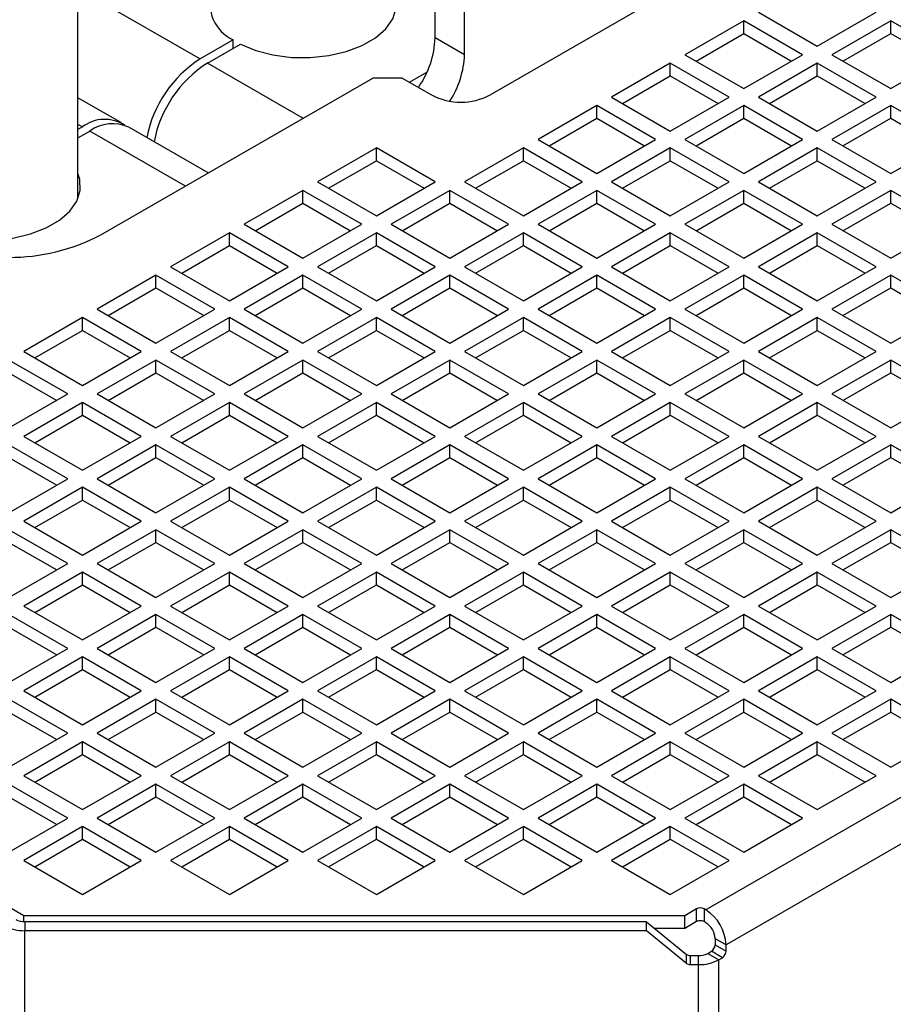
# Model space of a CAD drawing. Header units: millimetres. Extents: x 16 to 577, y 6 to 416.
# Tile 58 of 119: x 351 to 363, y 323 to 336. Entities that reach past the tile are written whole.
import ezdxf

# ---------------------------------------------------------------- set-up
doc = ezdxf.new("R2010")
doc.units = ezdxf.units.MM

msp = doc.modelspace()

# ---------------------------------------------------------------- linework, layer by layer
at = {"color": 7, "linetype": 'Continuous', "lineweight": 25}
for p, q in [((351.8029, 333.7611), (351.8029, 348.7755)), ((356.7148, 335.9759), (356.7148, 338.3089)), ((357.1189, 335.7426), (357.1189, 338.0756)), ((357.4724, 335.1886), (361.9171, 337.7545)), ((351.8661, 336.6173), (353.4823, 335.6842)), ((361.1595, 336.3258), (361.9676, 335.8592)), ((361.9676, 335.8592), (362.7757, 336.3258)), ((360.9575, 336.2091), (360.1493, 335.7426)), ((361.7656, 335.7426), (360.9575, 336.2091)), ((360.9575, 336.0342), (360.9575, 336.2091)), ((362.9778, 336.2091), (362.1696, 335.7426)), ((363.7859, 335.7426), (362.9778, 336.2091)), ((362.9778, 336.0342), (362.9778, 336.2091)), ((360.3009, 335.6551), (360.9575, 336.0342)), ((360.9575, 336.0342), (361.614, 335.6551)), ((362.3212, 335.6551), (362.9778, 336.0342)), ((362.9778, 336.0342), (363.6343, 335.6551)), ((353.9383, 335.9475), (353.4823, 335.6842)), ((353.5834, 335.6259), (354.0393, 335.8892)), ((353.9383, 335.8308), (353.9383, 335.9475)), ((357.1189, 335.7426), (356.7148, 335.9759)), ((354.8965, 334.8679), (353.5834, 335.6259)), ((359.9473, 335.626), (359.1392, 335.1595)), ((360.7554, 335.1595), (359.9473, 335.626)), ((359.9473, 335.451), (359.9473, 335.626)), ((360.1493, 335.7426), (360.9575, 335.2761)), ((360.9575, 335.2761), (361.7656, 335.7426)), ((361.9676, 335.626), (361.1595, 335.1595)), ((362.7757, 335.1595), (361.9676, 335.626)), ((361.9676, 335.451), (361.9676, 335.626)), ((362.1696, 335.7426), (362.9778, 335.2761)), ((362.9778, 335.2761), (363.7859, 335.7426)), ((356.3613, 335.3635), (356.601, 335.5019)), ((352.1186, 333.2642), (355.8562, 335.4219)), ((356.2603, 335.4219), (355.8562, 335.4219)), ((356.2603, 335.4219), (356.6643, 335.1886)), ((359.2907, 335.072), (359.9473, 335.451)), ((359.9473, 335.451), (360.6039, 335.072)), ((361.311, 335.072), (361.9676, 335.451)), ((361.9676, 335.451), (362.6242, 335.072)), ((352.4018, 334.8043), (351.8029, 335.15)), ((359.1392, 335.1595), (359.9473, 334.6929)), ((359.9473, 334.6929), (360.7554, 335.1595)), ((361.1595, 335.1595), (361.9676, 334.6929)), ((361.9676, 334.6929), (362.7757, 335.1595)), ((358.9372, 335.0428), (358.129, 334.5763)), ((359.7453, 334.5763), (358.9372, 335.0428)), ((358.9372, 334.8679), (358.9372, 335.0428)), ((360.9575, 335.0428), (360.1493, 334.5763)), ((361.7656, 334.5763), (360.9575, 335.0428)), ((360.9575, 334.8679), (360.9575, 335.0428)), ((362.9778, 335.0428), (362.1696, 334.5763)), ((363.7859, 334.5763), (362.9778, 335.0428)), ((362.9778, 334.8679), (362.9778, 335.0428)), ((358.2806, 334.4888), (358.9372, 334.8679)), ((358.9372, 334.8679), (359.5937, 334.4888)), ((360.3009, 334.4888), (360.9575, 334.8679)), ((360.9575, 334.8679), (361.614, 334.4888)), ((362.3212, 334.4888), (362.9778, 334.8679)), ((362.9778, 334.8679), (363.6343, 334.4888)), ((351.8029, 334.7877), (351.8661, 334.7512)), ((351.8661, 334.7512), (351.8029, 334.7147)), ((351.8029, 334.5981), (351.9671, 334.6929)), ((353.2803, 333.9348), (351.9671, 334.6929)), ((353.594, 334.116), (352.5028, 334.7459)), ((358.129, 334.5763), (358.9372, 334.1098)), ((358.9372, 334.1098), (359.7453, 334.5763)), ((360.1493, 334.5763), (360.9575, 334.1098)), ((360.9575, 334.1098), (361.7656, 334.5763)), ((362.1696, 334.5763), (362.9778, 334.1098)), ((362.9778, 334.1098), (363.7859, 334.5763)), ((355.9067, 334.4597), (355.0986, 333.9932)), ((356.7148, 333.9932), (355.9067, 334.4597)), ((355.9067, 334.2847), (355.9067, 334.4597)), ((357.927, 334.4597), (357.1189, 333.9932)), ((358.7351, 333.9932), (357.927, 334.4597)), ((357.927, 334.2847), (357.927, 334.4597)), ((359.9473, 334.4597), (359.1392, 333.9932)), ((360.7554, 333.9932), (359.9473, 334.4597)), ((359.9473, 334.2847), (359.9473, 334.4597)), ((361.9676, 334.4597), (361.1595, 333.9932)), ((362.7757, 333.9932), (361.9676, 334.4597)), ((361.9676, 334.2847), (361.9676, 334.4597)), ((355.2501, 333.9057), (355.9067, 334.2847)), ((355.9067, 334.2847), (356.5633, 333.9057)), ((357.2704, 333.9057), (357.927, 334.2847)), ((357.927, 334.2847), (358.5836, 333.9057)), ((359.2907, 333.9057), (359.9473, 334.2847)), ((359.9473, 334.2847), (360.6039, 333.9057)), ((361.311, 333.9057), (361.9676, 334.2847)), ((361.9676, 334.2847), (362.6242, 333.9057)), ((355.0986, 333.9932), (355.9067, 333.5266)), ((355.9067, 333.5266), (356.7148, 333.9932)), ((357.1189, 333.9932), (357.927, 333.5266)), ((357.927, 333.5266), (358.7351, 333.9932)), ((359.1392, 333.9932), (359.9473, 333.5266)), ((359.9473, 333.5266), (360.7554, 333.9932)), ((361.1595, 333.9932), (361.9676, 333.5266)), ((361.9676, 333.5266), (362.7757, 333.9932)), ((354.8966, 333.8765), (354.0884, 333.41)), ((355.7047, 333.41), (354.8966, 333.8765)), ((354.8966, 333.7016), (354.8966, 333.8765)), ((356.9169, 333.8765), (356.1087, 333.41)), ((357.725, 333.41), (356.9169, 333.8765)), ((356.9169, 333.7016), (356.9169, 333.8765)), ((358.9372, 333.8765), (358.129, 333.41)), ((359.7453, 333.41), (358.9372, 333.8765)), ((358.9372, 333.7016), (358.9372, 333.8765)), ((360.9575, 333.8765), (360.1493, 333.41)), ((361.7656, 333.41), (360.9575, 333.8765)), ((360.9575, 333.7016), (360.9575, 333.8765)), ((362.9778, 333.8765), (362.1696, 333.41)), ((363.7859, 333.41), (362.9778, 333.8765)), ((362.9778, 333.7016), (362.9778, 333.8765)), ((354.24, 333.3225), (354.8966, 333.7016)), ((354.8966, 333.7016), (355.5531, 333.3225)), ((356.2603, 333.3225), (356.9169, 333.7016)), ((356.9169, 333.7016), (357.5734, 333.3225)), ((358.2806, 333.3225), (358.9372, 333.7016)), ((358.9372, 333.7016), (359.5937, 333.3225)), ((360.3009, 333.3225), (360.9575, 333.7016)), ((360.9575, 333.7016), (361.614, 333.3225)), ((362.3212, 333.3225), (362.9778, 333.7016)), ((362.9778, 333.7016), (363.6343, 333.3225)), ((354.0884, 333.41), (354.8966, 332.9435)), ((354.8966, 332.9435), (355.7047, 333.41)), ((356.1087, 333.41), (356.9169, 332.9435)), ((356.9169, 332.9435), (357.725, 333.41)), ((358.129, 333.41), (358.9372, 332.9435)), ((358.9372, 332.9435), (359.7453, 333.41)), ((360.1493, 333.41), (360.9575, 332.9435)), ((360.9575, 332.9435), (361.7656, 333.41)), ((362.1696, 333.41), (362.9778, 332.9435)), ((362.9778, 332.9435), (363.7859, 333.41)), ((353.8864, 333.2934), (353.0783, 332.8269)), ((354.6945, 332.8269), (353.8864, 333.2934)), ((353.8864, 333.1184), (353.8864, 333.2934)), ((355.9067, 333.2934), (355.0986, 332.8269)), ((356.7148, 332.8269), (355.9067, 333.2934)), ((355.9067, 333.1184), (355.9067, 333.2934)), ((357.927, 333.2934), (357.1189, 332.8269)), ((358.7351, 332.8269), (357.927, 333.2934)), ((357.927, 333.1184), (357.927, 333.2934)), ((359.9473, 333.2934), (359.1392, 332.8269)), ((360.7554, 332.8269), (359.9473, 333.2934)), ((359.9473, 333.1184), (359.9473, 333.2934)), ((361.9676, 333.2934), (361.1595, 332.8269)), ((362.7757, 332.8269), (361.9676, 333.2934)), ((361.9676, 333.1184), (361.9676, 333.2934)), ((353.2298, 332.7394), (353.8864, 333.1184)), ((353.8864, 333.1184), (354.543, 332.7394)), ((355.2501, 332.7394), (355.9067, 333.1184)), ((355.9067, 333.1184), (356.5633, 332.7394)), ((357.2704, 332.7394), (357.927, 333.1184)), ((357.927, 333.1184), (358.5836, 332.7394)), ((359.2907, 332.7394), (359.9473, 333.1184)), ((359.9473, 333.1184), (360.6039, 332.7394)), ((361.311, 332.7394), (361.9676, 333.1184)), ((361.9676, 333.1184), (362.6242, 332.7394)), ((353.0783, 332.8269), (353.8864, 332.3603)), ((353.8864, 332.3603), (354.6945, 332.8269)), ((355.0986, 332.8269), (355.9067, 332.3603)), ((355.9067, 332.3603), (356.7148, 332.8269)), ((357.1189, 332.8269), (357.927, 332.3603)), ((357.927, 332.3603), (358.7351, 332.8269)), ((359.1392, 332.8269), (359.9473, 332.3603)), ((359.9473, 332.3603), (360.7554, 332.8269)), ((361.1595, 332.8269), (361.9676, 332.3603)), ((361.9676, 332.3603), (362.7757, 332.8269)), ((352.8762, 332.7102), (352.0681, 332.2437)), ((353.6844, 332.2437), (352.8762, 332.7102)), ((352.8762, 332.5353), (352.8762, 332.7102)), ((354.8966, 332.7102), (354.0884, 332.2437)), ((355.7047, 332.2437), (354.8966, 332.7102)), ((354.8966, 332.5353), (354.8966, 332.7102)), ((356.9169, 332.7102), (356.1087, 332.2437)), ((357.725, 332.2437), (356.9169, 332.7102)), ((356.9169, 332.5353), (356.9169, 332.7102)), ((358.9372, 332.7102), (358.129, 332.2437)), ((359.7453, 332.2437), (358.9372, 332.7102)), ((358.9372, 332.5353), (358.9372, 332.7102)), ((360.9575, 332.7102), (360.1493, 332.2437)), ((361.7656, 332.2437), (360.9575, 332.7102)), ((360.9575, 332.5353), (360.9575, 332.7102)), ((362.9778, 332.7102), (362.1696, 332.2437)), ((363.7859, 332.2437), (362.9778, 332.7102)), ((362.9778, 332.5353), (362.9778, 332.7102)), ((352.2197, 332.1562), (352.8762, 332.5353)), ((352.8762, 332.5353), (353.5328, 332.1562)), ((354.24, 332.1562), (354.8966, 332.5353)), ((354.8966, 332.5353), (355.5531, 332.1562)), ((356.2603, 332.1562), (356.9169, 332.5353)), ((356.9169, 332.5353), (357.5734, 332.1562)), ((358.2806, 332.1562), (358.9372, 332.5353)), ((358.9372, 332.5353), (359.5937, 332.1562)), ((360.3009, 332.1562), (360.9575, 332.5353)), ((360.9575, 332.5353), (361.614, 332.1562)), ((362.3212, 332.1562), (362.9778, 332.5353)), ((362.9778, 332.5353), (363.6343, 332.1562)), ((352.0681, 332.2437), (352.8762, 331.7772)), ((352.8762, 331.7772), (353.6844, 332.2437)), ((354.0884, 332.2437), (354.8966, 331.7772)), ((354.8966, 331.7772), (355.7047, 332.2437)), ((356.1087, 332.2437), (356.9169, 331.7772)), ((356.9169, 331.7772), (357.725, 332.2437)), ((358.129, 332.2437), (358.9372, 331.7772)), ((358.9372, 331.7772), (359.7453, 332.2437)), ((360.1493, 332.2437), (360.9575, 331.7772)), ((360.9575, 331.7772), (361.7656, 332.2437)), ((362.1696, 332.2437), (362.9778, 331.7772)), ((362.9778, 331.7772), (363.7859, 332.2437)), ((351.8661, 332.1271), (351.058, 331.6606)), ((352.6742, 331.6606), (351.8661, 332.1271)), ((351.8661, 331.9521), (351.8661, 332.1271)), ((353.8864, 332.1271), (353.0783, 331.6606)), ((354.6945, 331.6606), (353.8864, 332.1271)), ((353.8864, 331.9521), (353.8864, 332.1271)), ((355.9067, 332.1271), (355.0986, 331.6606)), ((356.7148, 331.6606), (355.9067, 332.1271)), ((355.9067, 331.9521), (355.9067, 332.1271)), ((357.927, 332.1271), (357.1189, 331.6606)), ((358.7351, 331.6606), (357.927, 332.1271)), ((357.927, 331.9521), (357.927, 332.1271)), ((359.9473, 332.1271), (359.1392, 331.6606)), ((360.7554, 331.6606), (359.9473, 332.1271)), ((359.9473, 331.9521), (359.9473, 332.1271)), ((361.9676, 332.1271), (361.1595, 331.6606)), ((362.7757, 331.6606), (361.9676, 332.1271)), ((361.9676, 331.9521), (361.9676, 332.1271)), ((351.2095, 331.5731), (351.8661, 331.9521)), ((351.8661, 331.9521), (352.5227, 331.5731)), ((353.2298, 331.5731), (353.8864, 331.9521)), ((353.8864, 331.9521), (354.543, 331.5731)), ((355.2501, 331.5731), (355.9067, 331.9521)), ((355.9067, 331.9521), (356.5633, 331.5731)), ((357.2704, 331.5731), (357.927, 331.9521)), ((357.927, 331.9521), (358.5836, 331.5731)), ((359.2907, 331.5731), (359.9473, 331.9521)), ((359.9473, 331.9521), (360.6039, 331.5731)), ((361.311, 331.5731), (361.9676, 331.9521)), ((361.9676, 331.9521), (362.6242, 331.5731)), ((351.058, 331.6606), (351.8661, 331.1941)), ((351.8661, 331.1941), (352.6742, 331.6606)), ((353.0783, 331.6606), (353.8864, 331.1941)), ((353.8864, 331.1941), (354.6945, 331.6606)), ((355.0986, 331.6606), (355.9067, 331.1941)), ((355.9067, 331.1941), (356.7148, 331.6606)), ((357.1189, 331.6606), (357.927, 331.1941)), ((357.927, 331.1941), (358.7351, 331.6606)), ((359.1392, 331.6606), (359.9473, 331.1941)), ((359.9473, 331.1941), (360.7554, 331.6606)), ((361.1595, 331.6606), (361.9676, 331.1941)), ((361.9676, 331.1941), (362.7757, 331.6606)), ((351.6641, 331.0774), (350.8559, 331.5439)), ((352.8762, 331.5439), (352.0681, 331.0774)), ((353.6844, 331.0774), (352.8762, 331.5439)), ((352.8762, 331.369), (352.8762, 331.5439)), ((354.8966, 331.5439), (354.0884, 331.0774)), ((355.7047, 331.0774), (354.8966, 331.5439)), ((354.8966, 331.369), (354.8966, 331.5439)), ((356.9169, 331.5439), (356.1087, 331.0774)), ((357.725, 331.0774), (356.9169, 331.5439)), ((356.9169, 331.369), (356.9169, 331.5439)), ((358.9372, 331.5439), (358.129, 331.0774)), ((359.7453, 331.0774), (358.9372, 331.5439)), ((358.9372, 331.369), (358.9372, 331.5439)), ((360.9575, 331.5439), (360.1493, 331.0774)), ((361.7656, 331.0774), (360.9575, 331.5439)), ((360.9575, 331.369), (360.9575, 331.5439)), ((362.9778, 331.5439), (362.1696, 331.0774)), ((363.7859, 331.0774), (362.9778, 331.5439)), ((362.9778, 331.369), (362.9778, 331.5439)), ((350.8559, 331.369), (351.5125, 330.9899)), ((352.2197, 330.9899), (352.8762, 331.369)), ((352.8762, 331.369), (353.5328, 330.9899)), ((354.24, 330.9899), (354.8966, 331.369)), ((354.8966, 331.369), (355.5531, 330.9899)), ((356.2603, 330.9899), (356.9169, 331.369)), ((356.9169, 331.369), (357.5734, 330.9899)), ((358.2806, 330.9899), (358.9372, 331.369)), ((358.9372, 331.369), (359.5937, 330.9899)), ((360.3009, 330.9899), (360.9575, 331.369)), ((360.9575, 331.369), (361.614, 330.9899)), ((362.3212, 330.9899), (362.9778, 331.369)), ((362.9778, 331.369), (363.6343, 330.9899)), ((350.8559, 330.6109), (351.6641, 331.0774)), ((352.0681, 331.0774), (352.8762, 330.6109)), ((352.8762, 330.6109), (353.6844, 331.0774)), ((354.0884, 331.0774), (354.8966, 330.6109)), ((354.8966, 330.6109), (355.7047, 331.0774)), ((356.1087, 331.0774), (356.9169, 330.6109)), ((356.9169, 330.6109), (357.725, 331.0774)), ((358.129, 331.0774), (358.9372, 330.6109)), ((358.9372, 330.6109), (359.7453, 331.0774)), ((360.1493, 331.0774), (360.9575, 330.6109)), ((360.9575, 330.6109), (361.7656, 331.0774)), ((362.1696, 331.0774), (362.9778, 330.6109)), ((362.9778, 330.6109), (363.7859, 331.0774)), ((351.8661, 330.9608), (351.058, 330.4943)), ((352.6742, 330.4943), (351.8661, 330.9608)), ((351.8661, 330.7858), (351.8661, 330.9608)), ((353.8864, 330.9608), (353.0783, 330.4943)), ((354.6945, 330.4943), (353.8864, 330.9608)), ((353.8864, 330.7858), (353.8864, 330.9608)), ((355.9067, 330.9608), (355.0986, 330.4943)), ((356.7148, 330.4943), (355.9067, 330.9608)), ((355.9067, 330.7858), (355.9067, 330.9608)), ((357.927, 330.9608), (357.1189, 330.4943)), ((358.7351, 330.4943), (357.927, 330.9608)), ((357.927, 330.7858), (357.927, 330.9608)), ((359.9473, 330.9608), (359.1392, 330.4943)), ((360.7554, 330.4943), (359.9473, 330.9608)), ((359.9473, 330.7858), (359.9473, 330.9608)), ((361.9676, 330.9608), (361.1595, 330.4943)), ((362.7757, 330.4943), (361.9676, 330.9608)), ((361.9676, 330.7858), (361.9676, 330.9608)), ((351.2095, 330.4068), (351.8661, 330.7858)), ((351.8661, 330.7858), (352.5227, 330.4068)), ((353.2298, 330.4068), (353.8864, 330.7858)), ((353.8864, 330.7858), (354.543, 330.4068)), ((355.2501, 330.4068), (355.9067, 330.7858)), ((355.9067, 330.7858), (356.5633, 330.4068)), ((357.2704, 330.4068), (357.927, 330.7858)), ((357.927, 330.7858), (358.5836, 330.4068)), ((359.2907, 330.4068), (359.9473, 330.7858)), ((359.9473, 330.7858), (360.6039, 330.4068)), ((361.311, 330.4068), (361.9676, 330.7858)), ((361.9676, 330.7858), (362.6242, 330.4068)), ((351.058, 330.4943), (351.8661, 330.0278)), ((351.8661, 330.0278), (352.6742, 330.4943)), ((353.0783, 330.4943), (353.8864, 330.0278)), ((353.8864, 330.0278), (354.6945, 330.4943)), ((355.0986, 330.4943), (355.9067, 330.0278)), ((355.9067, 330.0278), (356.7148, 330.4943)), ((357.1189, 330.4943), (357.927, 330.0278)), ((357.927, 330.0278), (358.7351, 330.4943)), ((359.1392, 330.4943), (359.9473, 330.0278)), ((359.9473, 330.0278), (360.7554, 330.4943)), ((361.1595, 330.4943), (361.9676, 330.0278)), ((361.9676, 330.0278), (362.7757, 330.4943)), ((351.6641, 329.9111), (350.8559, 330.3776)), ((352.8762, 330.3776), (352.0681, 329.9111)), ((353.6844, 329.9111), (352.8762, 330.3776)), ((352.8762, 330.2027), (352.8762, 330.3776)), ((354.8966, 330.3776), (354.0884, 329.9111)), ((355.7047, 329.9111), (354.8966, 330.3776)), ((354.8966, 330.2027), (354.8966, 330.3776)), ((356.9169, 330.3776), (356.1087, 329.9111)), ((357.725, 329.9111), (356.9169, 330.3776)), ((356.9169, 330.2027), (356.9169, 330.3776)), ((358.9372, 330.3776), (358.129, 329.9111)), ((359.7453, 329.9111), (358.9372, 330.3776)), ((358.9372, 330.2027), (358.9372, 330.3776)), ((360.9575, 330.3776), (360.1493, 329.9111)), ((361.7656, 329.9111), (360.9575, 330.3776)), ((360.9575, 330.2027), (360.9575, 330.3776)), ((362.9778, 330.3776), (362.1696, 329.9111)), ((363.7859, 329.9111), (362.9778, 330.3776)), ((362.9778, 330.2027), (362.9778, 330.3776)), ((350.8559, 330.2027), (351.5125, 329.8236)), ((352.2197, 329.8236), (352.8762, 330.2027)), ((352.8762, 330.2027), (353.5328, 329.8236)), ((354.24, 329.8236), (354.8966, 330.2027)), ((354.8966, 330.2027), (355.5531, 329.8236)), ((356.2603, 329.8236), (356.9169, 330.2027)), ((356.9169, 330.2027), (357.5734, 329.8236)), ((358.2806, 329.8236), (358.9372, 330.2027)), ((358.9372, 330.2027), (359.5937, 329.8236)), ((360.3009, 329.8236), (360.9575, 330.2027)), ((360.9575, 330.2027), (361.614, 329.8236)), ((362.3212, 329.8236), (362.9778, 330.2027)), ((362.9778, 330.2027), (363.6343, 329.8236)), ((350.8559, 329.4446), (351.6641, 329.9111)), ((352.0681, 329.9111), (352.8762, 329.4446)), ((352.8762, 329.4446), (353.6844, 329.9111)), ((354.0884, 329.9111), (354.8966, 329.4446)), ((354.8966, 329.4446), (355.7047, 329.9111)), ((356.1087, 329.9111), (356.9169, 329.4446)), ((356.9169, 329.4446), (357.725, 329.9111)), ((358.129, 329.9111), (358.9372, 329.4446)), ((358.9372, 329.4446), (359.7453, 329.9111)), ((360.1493, 329.9111), (360.9575, 329.4446)), ((360.9575, 329.4446), (361.7656, 329.9111)), ((362.1696, 329.9111), (362.9778, 329.4446)), ((362.9778, 329.4446), (363.7859, 329.9111)), ((351.8661, 329.7945), (351.058, 329.328)), ((352.6742, 329.328), (351.8661, 329.7945)), ((351.8661, 329.6195), (351.8661, 329.7945)), ((353.8864, 329.7945), (353.0783, 329.328)), ((354.6945, 329.328), (353.8864, 329.7945)), ((353.8864, 329.6195), (353.8864, 329.7945)), ((355.9067, 329.7945), (355.0986, 329.328)), ((356.7148, 329.328), (355.9067, 329.7945)), ((355.9067, 329.6195), (355.9067, 329.7945)), ((357.927, 329.7945), (357.1189, 329.328)), ((358.7351, 329.328), (357.927, 329.7945)), ((357.927, 329.6195), (357.927, 329.7945)), ((359.9473, 329.7945), (359.1392, 329.328)), ((360.7554, 329.328), (359.9473, 329.7945)), ((359.9473, 329.6195), (359.9473, 329.7945)), ((361.9676, 329.7945), (361.1595, 329.328)), ((362.7757, 329.328), (361.9676, 329.7945)), ((361.9676, 329.6195), (361.9676, 329.7945)), ((351.2095, 329.2405), (351.8661, 329.6195)), ((351.8661, 329.6195), (352.5227, 329.2405)), ((353.2298, 329.2405), (353.8864, 329.6195)), ((353.8864, 329.6195), (354.543, 329.2405)), ((355.2501, 329.2405), (355.9067, 329.6195)), ((355.9067, 329.6195), (356.5633, 329.2405)), ((357.2704, 329.2405), (357.927, 329.6195)), ((357.927, 329.6195), (358.5836, 329.2405)), ((359.2907, 329.2405), (359.9473, 329.6195)), ((359.9473, 329.6195), (360.6039, 329.2405)), ((361.311, 329.2405), (361.9676, 329.6195)), ((361.9676, 329.6195), (362.6242, 329.2405)), ((351.058, 329.328), (351.8661, 328.8615)), ((351.8661, 328.8615), (352.6742, 329.328)), ((353.0783, 329.328), (353.8864, 328.8615)), ((353.8864, 328.8615), (354.6945, 329.328)), ((355.0986, 329.328), (355.9067, 328.8615)), ((355.9067, 328.8615), (356.7148, 329.328)), ((357.1189, 329.328), (357.927, 328.8615)), ((357.927, 328.8615), (358.7351, 329.328)), ((359.1392, 329.328), (359.9473, 328.8615)), ((359.9473, 328.8615), (360.7554, 329.328)), ((361.1595, 329.328), (361.9676, 328.8615)), ((361.9676, 328.8615), (362.7757, 329.328)), ((351.6641, 328.7448), (350.8559, 329.2113)), ((352.8762, 329.2113), (352.0681, 328.7448)), ((353.6844, 328.7448), (352.8762, 329.2113)), ((352.8762, 329.0364), (352.8762, 329.2113)), ((354.8966, 329.2113), (354.0884, 328.7448)), ((355.7047, 328.7448), (354.8966, 329.2113)), ((354.8966, 329.0364), (354.8966, 329.2113)), ((356.9169, 329.2113), (356.1087, 328.7448)), ((357.725, 328.7448), (356.9169, 329.2113)), ((356.9169, 329.0364), (356.9169, 329.2113)), ((358.9372, 329.2113), (358.129, 328.7448)), ((359.7453, 328.7448), (358.9372, 329.2113)), ((358.9372, 329.0364), (358.9372, 329.2113)), ((360.9575, 329.2113), (360.1493, 328.7448)), ((361.7656, 328.7448), (360.9575, 329.2113)), ((360.9575, 329.0364), (360.9575, 329.2113)), ((362.9778, 329.2113), (362.1696, 328.7448)), ((363.7859, 328.7448), (362.9778, 329.2113)), ((362.9778, 329.0364), (362.9778, 329.2113)), ((350.8559, 329.0364), (351.5125, 328.6573)), ((352.2197, 328.6573), (352.8762, 329.0364)), ((352.8762, 329.0364), (353.5328, 328.6573)), ((354.24, 328.6573), (354.8966, 329.0364)), ((354.8966, 329.0364), (355.5531, 328.6573)), ((356.2603, 328.6573), (356.9169, 329.0364)), ((356.9169, 329.0364), (357.5734, 328.6573)), ((358.2806, 328.6573), (358.9372, 329.0364)), ((358.9372, 329.0364), (359.5937, 328.6573)), ((360.3009, 328.6573), (360.9575, 329.0364)), ((369.3039, 329.102), (360.436, 323.9827)), ((360.9575, 329.0364), (361.614, 328.6573)), ((362.3212, 328.6573), (362.9778, 329.0364)), ((362.9778, 329.0364), (363.6343, 328.6573)), ((350.8559, 328.2783), (351.6641, 328.7448)), ((352.0681, 328.7448), (352.8762, 328.2783)), ((352.8762, 328.2783), (353.6844, 328.7448)), ((354.0884, 328.7448), (354.8966, 328.2783)), ((354.8966, 328.2783), (355.7047, 328.7448)), ((356.1087, 328.7448), (356.9169, 328.2783)), ((356.9169, 328.2783), (357.725, 328.7448)), ((358.129, 328.7448), (358.9372, 328.2783)), ((358.9372, 328.2783), (359.7453, 328.7448)), ((360.1493, 328.7448), (360.9575, 328.2783)), ((360.9575, 328.2783), (361.7656, 328.7448)), ((362.1696, 328.7448), (362.9778, 328.2783)), ((362.9778, 328.2783), (363.7859, 328.7448)), ((351.8661, 328.6282), (351.058, 328.1617)), ((352.6742, 328.1617), (351.8661, 328.6282)), ((351.8661, 328.4532), (351.8661, 328.6282)), ((353.8864, 328.6282), (353.0783, 328.1617)), ((354.6945, 328.1617), (353.8864, 328.6282)), ((353.8864, 328.4532), (353.8864, 328.6282)), ((355.9067, 328.6282), (355.0986, 328.1617)), ((356.7148, 328.1617), (355.9067, 328.6282)), ((355.9067, 328.4532), (355.9067, 328.6282)), ((357.927, 328.6282), (357.1189, 328.1617)), ((358.7351, 328.1617), (357.927, 328.6282)), ((357.927, 328.4532), (357.927, 328.6282)), ((359.9473, 328.6282), (359.1392, 328.1617)), ((360.7554, 328.1617), (359.9473, 328.6282)), ((359.9473, 328.4532), (359.9473, 328.6282)), ((361.9676, 328.6282), (361.1595, 328.1617)), ((362.7757, 328.1617), (361.9676, 328.6282)), ((361.9676, 328.4532), (361.9676, 328.6282)), ((351.2095, 328.0742), (351.8661, 328.4532)), ((351.8661, 328.4532), (352.5227, 328.0742)), ((353.2298, 328.0742), (353.8864, 328.4532)), ((353.8864, 328.4532), (354.543, 328.0742)), ((355.2501, 328.0742), (355.9067, 328.4532)), ((355.9067, 328.4532), (356.5633, 328.0742)), ((357.2704, 328.0742), (357.927, 328.4532)), ((357.927, 328.4532), (358.5836, 328.0742)), ((359.2907, 328.0742), (359.9473, 328.4532)), ((359.9473, 328.4532), (360.6039, 328.0742)), ((369.3039, 328.4605), (360.7138, 323.5016)), ((361.311, 328.0742), (361.9676, 328.4532)), ((361.9676, 328.4532), (362.6242, 328.0742)), ((351.6641, 327.5785), (350.8559, 328.045)), ((351.058, 328.1617), (351.8661, 327.6952)), ((351.8661, 327.6952), (352.6742, 328.1617)), ((352.8762, 328.045), (352.0681, 327.5785)), ((353.6844, 327.5785), (352.8762, 328.045)), ((352.8762, 327.8701), (352.8762, 328.045)), ((353.0783, 328.1617), (353.8864, 327.6952)), ((353.8864, 327.6952), (354.6945, 328.1617)), ((354.8966, 328.045), (354.0884, 327.5785)), ((355.7047, 327.5785), (354.8966, 328.045)), ((354.8966, 327.8701), (354.8966, 328.045)), ((355.0986, 328.1617), (355.9067, 327.6952)), ((355.9067, 327.6952), (356.7148, 328.1617)), ((356.9169, 328.045), (356.1087, 327.5785)), ((357.725, 327.5785), (356.9169, 328.045)), ((356.9169, 327.8701), (356.9169, 328.045)), ((357.1189, 328.1617), (357.927, 327.6952)), ((357.927, 327.6952), (358.7351, 328.1617)), ((358.9372, 328.045), (358.129, 327.5785)), ((359.7453, 327.5785), (358.9372, 328.045)), ((358.9372, 327.8701), (358.9372, 328.045)), ((359.1392, 328.1617), (359.9473, 327.6952)), ((359.9473, 327.6952), (360.7554, 328.1617)), ((360.9575, 328.045), (360.1493, 327.5785)), ((361.7656, 327.5785), (360.9575, 328.045)), ((360.9575, 327.8701), (360.9575, 328.045)), ((361.1595, 328.1617), (361.9676, 327.6952)), ((361.9676, 327.6952), (362.7757, 328.1617)), ((362.9778, 328.045), (362.1696, 327.5785)), ((363.7859, 327.5785), (362.9778, 328.045)), ((362.9778, 327.8701), (362.9778, 328.045)), ((350.8559, 327.8701), (351.5125, 327.491)), ((352.2197, 327.491), (352.8762, 327.8701)), ((352.8762, 327.8701), (353.5328, 327.491)), ((354.24, 327.491), (354.8966, 327.8701)), ((354.8966, 327.8701), (355.5531, 327.491)), ((356.2603, 327.491), (356.9169, 327.8701)), ((356.9169, 327.8701), (357.5734, 327.491)), ((358.2806, 327.491), (358.9372, 327.8701)), ((358.9372, 327.8701), (359.5937, 327.491)), ((360.3009, 327.491), (360.9575, 327.8701)), ((360.9575, 327.8701), (361.614, 327.491)), ((362.3212, 327.491), (362.9778, 327.8701)), ((362.9778, 327.8701), (363.6343, 327.491)), ((351.0596, 323.9038), (344.4904, 327.6961)), ((350.8559, 327.112), (351.6641, 327.5785)), ((352.0681, 327.5785), (352.8762, 327.112)), ((352.8762, 327.112), (353.6844, 327.5785)), ((354.0884, 327.5785), (354.8966, 327.112)), ((354.8966, 327.112), (355.7047, 327.5785)), ((356.1087, 327.5785), (356.9169, 327.112)), ((356.9169, 327.112), (357.725, 327.5785)), ((358.129, 327.5785), (358.9372, 327.112)), ((358.9372, 327.112), (359.7453, 327.5785)), ((360.1493, 327.5785), (360.9575, 327.112)), ((360.9575, 327.112), (361.7656, 327.5785)), ((362.1696, 327.5785), (362.9778, 327.112)), ((362.9778, 327.112), (363.7859, 327.5785)), ((351.8661, 327.4619), (351.058, 326.9954)), ((352.6742, 326.9954), (351.8661, 327.4619)), ((351.8661, 327.2869), (351.8661, 327.4619)), ((353.8864, 327.4619), (353.0783, 326.9954)), ((354.6945, 326.9954), (353.8864, 327.4619)), ((353.8864, 327.2869), (353.8864, 327.4619)), ((355.9067, 327.4619), (355.0986, 326.9954)), ((356.7148, 326.9954), (355.9067, 327.4619)), ((355.9067, 327.2869), (355.9067, 327.4619)), ((357.927, 327.4619), (357.1189, 326.9954)), ((358.7351, 326.9954), (357.927, 327.4619)), ((357.927, 327.2869), (357.927, 327.4619)), ((359.9473, 327.4619), (359.1392, 326.9954)), ((360.7554, 326.9954), (359.9473, 327.4619)), ((359.9473, 327.2869), (359.9473, 327.4619)), ((361.9676, 327.4619), (361.1595, 326.9954)), ((362.7757, 326.9954), (361.9676, 327.4619)), ((361.9676, 327.2869), (361.9676, 327.4619)), ((351.2095, 326.9079), (351.8661, 327.2869)), ((351.8661, 327.2869), (352.5227, 326.9079)), ((353.2298, 326.9079), (353.8864, 327.2869)), ((353.8864, 327.2869), (354.543, 326.9079)), ((355.2501, 326.9079), (355.9067, 327.2869)), ((355.9067, 327.2869), (356.5633, 326.9079)), ((357.2704, 326.9079), (357.927, 327.2869)), ((357.927, 327.2869), (358.5836, 326.9079)), ((359.2907, 326.9079), (359.9473, 327.2869)), ((359.9473, 327.2869), (360.6039, 326.9079)), ((361.311, 326.9079), (361.9676, 327.2869)), ((361.9676, 327.2869), (362.6242, 326.9079)), ((351.058, 326.9954), (351.8661, 326.5289)), ((351.8661, 326.5289), (352.6742, 326.9954)), ((353.0783, 326.9954), (353.8864, 326.5289)), ((353.8864, 326.5289), (354.6945, 326.9954)), ((355.0986, 326.9954), (355.9067, 326.5289)), ((355.9067, 326.5289), (356.7148, 326.9954)), ((357.1189, 326.9954), (357.927, 326.5289)), ((357.927, 326.5289), (358.7351, 326.9954)), ((359.1392, 326.9954), (359.9473, 326.5289)), ((359.9473, 326.5289), (360.7554, 326.9954)), ((361.1595, 326.9954), (361.9676, 326.5289)), ((361.9676, 326.5289), (362.7757, 326.9954)), ((351.6641, 326.4122), (350.8559, 326.8788)), ((352.8762, 326.8788), (352.0681, 326.4122)), ((353.6844, 326.4122), (352.8762, 326.8788)), ((352.8762, 326.7038), (352.8762, 326.8788)), ((354.8966, 326.8788), (354.0884, 326.4122)), ((355.7047, 326.4122), (354.8966, 326.8788)), ((354.8966, 326.7038), (354.8966, 326.8788)), ((356.9169, 326.8788), (356.1087, 326.4122)), ((357.725, 326.4122), (356.9169, 326.8788)), ((356.9169, 326.7038), (356.9169, 326.8788)), ((358.9372, 326.8788), (358.129, 326.4122)), ((359.7453, 326.4122), (358.9372, 326.8788)), ((358.9372, 326.7038), (358.9372, 326.8788)), ((360.9575, 326.8788), (360.1493, 326.4122)), ((361.7656, 326.4122), (360.9575, 326.8788)), ((360.9575, 326.7038), (360.9575, 326.8788)), ((362.9778, 326.8788), (362.1696, 326.4122)), ((363.7859, 326.4122), (362.9778, 326.8788)), ((362.9778, 326.7038), (362.9778, 326.8788)), ((350.8559, 326.7038), (351.5125, 326.3247)), ((352.2197, 326.3247), (352.8762, 326.7038)), ((352.8762, 326.7038), (353.5328, 326.3247)), ((354.24, 326.3247), (354.8966, 326.7038)), ((354.8966, 326.7038), (355.5531, 326.3247)), ((356.2603, 326.3247), (356.9169, 326.7038)), ((356.9169, 326.7038), (357.5734, 326.3247)), ((358.2806, 326.3247), (358.9372, 326.7038)), ((358.9372, 326.7038), (359.5937, 326.3247)), ((360.3009, 326.3247), (360.9575, 326.7038)), ((360.9575, 326.7038), (361.614, 326.3247)), ((362.3212, 326.3247), (362.9778, 326.7038)), ((362.9778, 326.7038), (363.6343, 326.3247)), ((350.8559, 325.9457), (351.6641, 326.4122)), ((352.0681, 326.4122), (352.8762, 325.9457)), ((352.8762, 325.9457), (353.6844, 326.4122)), ((354.0884, 326.4122), (354.8966, 325.9457)), ((354.8966, 325.9457), (355.7047, 326.4122)), ((356.1087, 326.4122), (356.9169, 325.9457)), ((356.9169, 325.9457), (357.725, 326.4122)), ((358.129, 326.4122), (358.9372, 325.9457)), ((358.9372, 325.9457), (359.7453, 326.4122)), ((360.1493, 326.4122), (360.9575, 325.9457)), ((360.9575, 325.9457), (361.7656, 326.4122)), ((362.1696, 326.4122), (362.9778, 325.9457)), ((362.9778, 325.9457), (363.7859, 326.4122)), ((351.8661, 326.2956), (351.058, 325.8291)), ((352.6742, 325.8291), (351.8661, 326.2956)), ((351.8661, 326.1206), (351.8661, 326.2956)), ((353.8864, 326.2956), (353.0783, 325.8291)), ((354.6945, 325.8291), (353.8864, 326.2956)), ((353.8864, 326.1206), (353.8864, 326.2956)), ((355.9067, 326.2956), (355.0986, 325.8291)), ((356.7148, 325.8291), (355.9067, 326.2956)), ((355.9067, 326.1206), (355.9067, 326.2956)), ((357.927, 326.2956), (357.1189, 325.8291)), ((358.7351, 325.8291), (357.927, 326.2956)), ((357.927, 326.1206), (357.927, 326.2956)), ((359.9473, 326.2956), (359.1392, 325.8291)), ((360.7554, 325.8291), (359.9473, 326.2956)), ((359.9473, 326.1206), (359.9473, 326.2956)), ((361.9676, 326.2956), (361.1595, 325.8291)), ((362.7757, 325.8291), (361.9676, 326.2956)), ((361.9676, 326.1206), (361.9676, 326.2956)), ((351.2095, 325.7416), (351.8661, 326.1206)), ((351.8661, 326.1206), (352.5227, 325.7416)), ((353.2298, 325.7416), (353.8864, 326.1206)), ((353.8864, 326.1206), (354.543, 325.7416)), ((355.2501, 325.7416), (355.9067, 326.1206)), ((355.9067, 326.1206), (356.5633, 325.7416)), ((357.2704, 325.7416), (357.927, 326.1206)), ((357.927, 326.1206), (358.5836, 325.7416)), ((359.2907, 325.7416), (359.9473, 326.1206)), ((359.9473, 326.1206), (360.6039, 325.7416)), ((361.311, 325.7416), (361.9676, 326.1206)), ((361.9676, 326.1206), (362.6242, 325.7416)), ((351.058, 325.8291), (351.8661, 325.3626)), ((351.8661, 325.3626), (352.6742, 325.8291)), ((353.0783, 325.8291), (353.8864, 325.3626)), ((353.8864, 325.3626), (354.6945, 325.8291)), ((355.0986, 325.8291), (355.9067, 325.3626)), ((355.9067, 325.3626), (356.7148, 325.8291)), ((357.1189, 325.8291), (357.927, 325.3626)), ((357.927, 325.3626), (358.7351, 325.8291)), ((359.1392, 325.8291), (359.9473, 325.3626)), ((359.9473, 325.3626), (360.7554, 325.8291)), ((361.1595, 325.8291), (361.9676, 325.3626)), ((361.9676, 325.3626), (362.7757, 325.8291)), ((351.6641, 325.2459), (350.8559, 325.7125)), ((352.8762, 325.7125), (352.0681, 325.2459)), ((353.6844, 325.2459), (352.8762, 325.7125)), ((352.8762, 325.5375), (352.8762, 325.7125)), ((354.8966, 325.7125), (354.0884, 325.2459)), ((355.7047, 325.2459), (354.8966, 325.7125)), ((354.8966, 325.5375), (354.8966, 325.7125)), ((356.9169, 325.7125), (356.1087, 325.2459)), ((357.725, 325.2459), (356.9169, 325.7125)), ((356.9169, 325.5375), (356.9169, 325.7125)), ((358.9372, 325.7125), (358.129, 325.2459)), ((359.7453, 325.2459), (358.9372, 325.7125)), ((358.9372, 325.5375), (358.9372, 325.7125)), ((360.9575, 325.7125), (360.1493, 325.2459)), ((361.7656, 325.2459), (360.9575, 325.7125)), ((360.9575, 325.5375), (360.9575, 325.7125)), ((350.8559, 325.5375), (351.5125, 325.1584)), ((352.2197, 325.1584), (352.8762, 325.5375)), ((352.8762, 325.5375), (353.5328, 325.1584)), ((354.24, 325.1584), (354.8966, 325.5375)), ((354.8966, 325.5375), (355.5531, 325.1584)), ((356.2603, 325.1584), (356.9169, 325.5375)), ((356.9169, 325.5375), (357.5734, 325.1584)), ((358.2806, 325.1584), (358.9372, 325.5375)), ((358.9372, 325.5375), (359.5937, 325.1584)), ((360.3009, 325.1584), (360.9575, 325.5375)), ((360.9575, 325.5375), (361.614, 325.1584)), ((350.8559, 324.7794), (351.6641, 325.2459)), ((352.0681, 325.2459), (352.8762, 324.7794)), ((352.8762, 324.7794), (353.6844, 325.2459)), ((354.0884, 325.2459), (354.8966, 324.7794)), ((354.8966, 324.7794), (355.7047, 325.2459)), ((356.1087, 325.2459), (356.9169, 324.7794)), ((356.9169, 324.7794), (357.725, 325.2459)), ((358.129, 325.2459), (358.9372, 324.7794)), ((358.9372, 324.7794), (359.7453, 325.2459)), ((360.1493, 325.2459), (360.9575, 324.7794)), ((360.9575, 324.7794), (361.7656, 325.2459)), ((351.8661, 325.1293), (351.058, 324.6628)), ((352.6742, 324.6628), (351.8661, 325.1293)), ((351.8661, 324.9543), (351.8661, 325.1293)), ((353.8864, 325.1293), (353.0783, 324.6628)), ((354.6945, 324.6628), (353.8864, 325.1293)), ((353.8864, 324.9543), (353.8864, 325.1293)), ((355.9067, 325.1293), (355.0986, 324.6628)), ((356.7148, 324.6628), (355.9067, 325.1293)), ((355.9067, 324.9543), (355.9067, 325.1293)), ((357.927, 325.1293), (357.1189, 324.6628)), ((358.7351, 324.6628), (357.927, 325.1293)), ((357.927, 324.9543), (357.927, 325.1293)), ((359.9473, 325.1293), (359.1392, 324.6628)), ((360.7554, 324.6628), (359.9473, 325.1293)), ((359.9473, 324.9543), (359.9473, 325.1293)), ((351.2095, 324.5753), (351.8661, 324.9543)), ((351.8661, 324.9543), (352.5227, 324.5753)), ((353.2298, 324.5753), (353.8864, 324.9543)), ((353.8864, 324.9543), (354.543, 324.5753)), ((355.2501, 324.5753), (355.9067, 324.9543)), ((355.9067, 324.9543), (356.5633, 324.5753)), ((357.2704, 324.5753), (357.927, 324.9543)), ((357.927, 324.9543), (358.5836, 324.5753)), ((359.2907, 324.5753), (359.9473, 324.9543)), ((359.9473, 324.9543), (360.6039, 324.5753)), ((351.058, 324.6628), (351.8661, 324.1963)), ((351.8661, 324.1963), (352.6742, 324.6628)), ((353.0783, 324.6628), (353.8864, 324.1963)), ((353.8864, 324.1963), (354.6945, 324.6628)), ((355.0986, 324.6628), (355.9067, 324.1963)), ((355.9067, 324.1963), (356.7148, 324.6628)), ((357.1189, 324.6628), (357.927, 324.1963)), ((357.927, 324.1963), (358.7351, 324.6628)), ((359.1392, 324.6628), (359.9473, 324.1963)), ((359.9473, 324.1963), (360.7554, 324.6628)), ((360.3097, 323.9973), (360.1478, 323.9038)), ((360.3097, 323.8223), (360.3097, 323.9973)), ((360.436, 323.9827), (360.4108, 323.9973)), ((360.4108, 323.9973), (360.4108, 323.8223)), ((360.1478, 323.9038), (351.0596, 323.9038)), ((351.0596, 323.8217), (351.0596, 323.9038)), ((360.1478, 323.7288), (360.1478, 323.9038)), ((351.0744, 323.8213), (351.0744, 323.6976)), ((359.6207, 323.8213), (351.0744, 323.8213)), ((359.6207, 323.6976), (359.6207, 323.8213)), ((359.6207, 323.8213), (360.1712, 323.3718)), ((360.1478, 323.7288), (359.734, 323.7288)), ((360.3097, 323.8223), (360.1478, 323.7288)), ((360.436, 323.8077), (360.4108, 323.8223)), ((351.0744, 274.6468), (351.0744, 323.6976)), ((359.6207, 323.6976), (351.0744, 323.6976)), ((360.1712, 323.2481), (359.6207, 323.6976)), ((360.5623, 323.589), (360.7138, 323.5016)), ((360.5623, 323.589), (360.5623, 323.5015)), ((360.5623, 323.5015), (360.7138, 323.4141)), ((360.7138, 323.4141), (360.7138, 323.5016)), ((360.1712, 323.2481), (360.1712, 323.3718)), ((360.2217, 323.3547), (360.2217, 323.231)), ((360.2217, 323.3547), (360.335, 323.3547)), ((360.335, 323.231), (360.335, 323.3547)), ((360.4613, 323.3849), (360.5118, 323.4141)), ((360.4613, 323.3849), (360.6128, 323.2974)), ((360.6633, 323.3266), (360.5118, 323.4141)), ((360.6128, 323.2974), (360.6633, 323.3266)), ((360.6128, 275.034), (360.6128, 323.2974)), ((360.2217, 323.231), (360.335, 323.231)), ((360.335, 274.9968), (360.335, 323.231))]:
    msp.add_line(p, q, dxfattribs=at)
at = {"color": 7, "linetype": 'Continuous', "lineweight": 25, "flags": 128}
for points in [[(354.0393, 335.8892), (354.249, 335.8011), (354.4851, 335.7391), (354.7379, 335.7058), (354.9971, 335.7024), (355.2523, 335.7291), (355.493, 335.7848), (355.7094, 335.8673), (355.8927, 335.9731), (356.0356, 336.098), (356.1321, 336.237), (356.1783, 336.3843), (356.1724, 336.5339), (356.1466, 336.6161)], [(349.6957, 333.3816), (349.9054, 333.2936), (350.1414, 333.2316), (350.3942, 333.1982), (350.6535, 333.1948), (350.9086, 333.2215), (351.1493, 333.2773), (351.3657, 333.3597), (351.5491, 333.4656), (351.6919, 333.5905), (351.7884, 333.7295), (351.8347, 333.8767), (351.8288, 334.0264), (351.8029, 334.1085)]]:
    msp.add_lwpolyline(points, dxfattribs=at)
at = {"color": 7, "linetype": 'Continuous', "lineweight": 25}
for centre, radius, start, end in [((354.1637, 336.4438), 0.5451, 161.57709, 245.5738), ((355.4408, 336.0261), 1.275, 324.89201, 357.74281), ((354.3994, 334.2721), 1.6838, 123.00048, 168.63262), ((354.4793, 334.2281), 1.6603, 122.65963, 168.97347), ((355.8568, 335.7909), 1.263, 327.04216, 357.80758), ((357.0684, 335.9685), 0.8783, 242.60967, 297.39033), ((352.1721, 334.345), 0.5085, 56.88694, 126.98912), ((352.281, 334.2548), 0.5389, 65.69288, 125.61758), ((350.8559, 335.6878), 2.7328, 242.48054, 297.51946), ((360.3602, 323.8998), 0.1098, 62.60967, 117.39033), ((360.1107, 323.4741), 0.6037, 2.60548, 57.39452), ((351.0692, 324.0789), 0.2577, 241.95976, 271.1441), ((351.063, 324.2643), 0.5669, 241.95976, 271.1441), ((360.3602, 323.7248), 0.1098, 62.60967, 117.39033), ((360.2881, 323.5766), 0.2744, 2.60548, 57.39452), ((360.4526, 323.5065), 0.1098, 302.60548, 357.39452), ((360.2207, 323.4349), 0.0802, 231.89152, 270.73511), ((360.3401, 323.6123), 0.2577, 268.8559, 298.04024), ((360.3463, 323.7977), 0.5669, 268.8559, 298.04024), ((360.6041, 323.4191), 0.1098, 302.60548, 357.39452), ((360.2207, 323.3112), 0.0802, 231.89152, 270.73511)]:
    msp.add_arc(centre, radius, start, end, dxfattribs=at)

doc.saveas('drawing.dxf')
